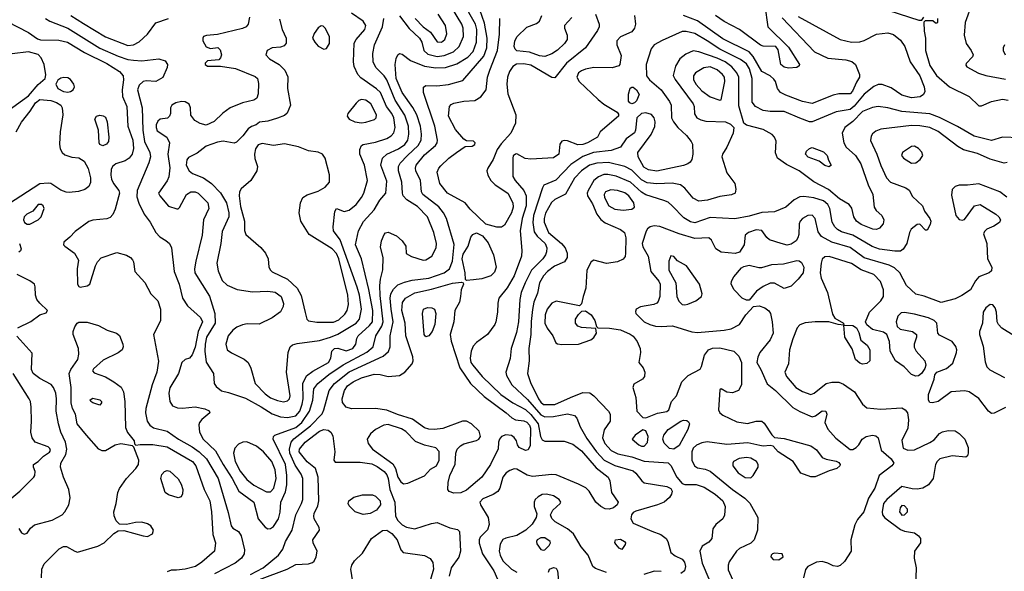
# Model space of a CAD drawing. Extents: x 1173079 to 1307053, y 522583 to 678478.
# Tile 52 of 256: x 1194702 to 1201737, y 562680 to 566626. Entities that reach past the tile are written whole.
import ezdxf

# ---------------------------------------------------------------- set-up
doc = ezdxf.new("R2010")
doc.units = 0

msp = doc.modelspace()

# ---------------------------------------------------------------- linework, layer by layer
at = {"layer": '0CON20XD'}
for points in [[(1197280.9, 564999.1), (1197286.3, 565043.7), (1197305, 565090), (1197315, 565102), (1197335, 565105.8), (1197395, 565080), (1197434.2, 565045), (1197460, 565005), (1197463, 564953), (1197501.2, 564931.2), (1197585, 564906.9), (1197605, 564908.1), (1197645.8, 564935), (1197678.5, 564995), (1197679.5, 565025), (1197660.8, 565105), (1197614.8, 565214.8), (1197545, 565289.6), (1197468.1, 565338.1), (1197442.9, 565365), (1197436.7, 565385), (1197432.8, 565465), (1197407.5, 565545), (1197408.6, 565575), (1197421.1, 565598.9), (1197472.4, 565655), (1197550, 565725), (1197569.8, 565765), (1197573.4, 565806.6), (1197566.1, 565865), (1197539.1, 565945), (1197511.5, 565998.5), (1197434.8, 566105), (1197391.6, 566205), (1197384.2, 566305), (1197392.3, 566347.7), (1197405, 566374), (1197415, 566383.8), (1197435, 566380), (1197493.2, 566333.2), (1197593.7, 566293.7), (1197675, 566281), (1197745, 566283.3), (1197825, 566310.5), (1197905, 566358.9), (1197941.5, 566398.5), (1197966.9, 566465), (1197968.6, 566555), (1197958.4, 566595), (1197861.9, 566765)], [(1196351.6, 562658.4), (1196440.9, 562705), (1196551.2, 562795), (1196581.3, 562838.7), (1196600.8, 562895), (1196650, 562975), (1196675.9, 563085), (1196716.3, 563165), (1196724.2, 563195), (1196726.2, 563345), (1196714.2, 563375), (1196669.6, 563439.6), (1196632.6, 563525), (1196628.8, 563555), (1196642.7, 563605), (1196661.4, 563628.6), (1196779.3, 563720.7), (1196862.1, 563807.9), (1196875.8, 563835), (1196913.8, 563975), (1196950.3, 564025), (1197055, 564106.7), (1197299.8, 564220.2), (1197336.7, 564253.3), (1197349.6, 564285), (1197349.7, 564365), (1197371, 564465), (1197355.8, 564555), (1197350, 564635), (1197354.5, 564665.5), (1197371.9, 564698.1), (1197405, 564729.3), (1197451, 564749), (1197507, 564763), (1197625, 564776.6), (1197735, 564814.7), (1197772, 564845), (1197795, 564898), (1197807.3, 565017.3), (1197752.2, 565205), (1197731.1, 565245), (1197697.9, 565287.9), (1197583.3, 565375), (1197572.9, 565395), (1197564.8, 565474.8), (1197532.2, 565545), (1197529.1, 565565), (1197534.7, 565585), (1197595, 565659.3), (1197672.9, 565727.1), (1197683.8, 565745), (1197686.8, 565765), (1197668.1, 565865), (1197587.5, 566105), (1197586.1, 566143.9), (1197605, 566156), (1197682.4, 566152.4), (1197765, 566161.8), (1197869.1, 566190.9), (1198018.4, 566365), (1198040, 566425), (1198041.1, 566495), (1198021.9, 566601.9), (1197972.2, 566745)], [(1197415, 566653.2), (1197485, 566563.1), (1197559.7, 566495), (1197575.9, 566465), (1197588.9, 566405), (1197619, 566379), (1197685, 566363.3), (1197735, 566368.7), (1197801.8, 566395), (1197842.8, 566435), (1197872.5, 566505), (1197871.1, 566565), (1197861.8, 566595), (1197787.2, 566715)], [(1200026.8, 566726.8), (1200047.1, 566575), (1200195, 566429.4), (1200274.3, 566305), (1200272, 566295), (1200255, 566284.6), (1200195, 566279.1), (1200165, 566286.7), (1200140, 566305), (1200120.9, 566410.9), (1200105, 566434), (1200015, 566437.1), (1199995, 566443.8), (1199845.9, 566555.9), (1199735, 566613.6), (1199673.1, 566655)], [(1200911.7, 566691.7), (1201127, 566623), (1201147.5, 566622.5), (1201162.5, 566645)], [(1201507.8, 566745), (1201456.5, 566605), (1201450.5, 566515), (1201464.4, 566455), (1201501.4, 566405), (1201513.8, 566375), (1201508.8, 566361.2), (1201465, 566312.5), (1201461.7, 566301.7), (1201468.3, 566288.3), (1201552.7, 566242.7), (1201605, 566226.2), (1201745, 566200.9)], [(1194612.3, 566612.3), (1194765, 566533.3), (1194828.7, 566488.7), (1194851.1, 566481.1), (1194981.5, 566478.5), (1195044.4, 566465), (1195165, 566392.2), (1195325, 566312.9), (1195415.5, 566255.5), (1195440.5, 566225), (1195444.8, 566195), (1195435.2, 566125), (1195437, 566077), (1195467.9, 566005), (1195475.3, 565865), (1195511.3, 565765), (1195514.8, 565705.2), (1195506.6, 565663.4), (1195485.2, 565634.8), (1195455, 565617.1), (1195390, 565595), (1195364.4, 565575), (1195354.5, 565555), (1195352.1, 565515), (1195358.5, 565485), (1195373.2, 565453.2), (1195409.6, 565405), (1195415.9, 565385), (1195385, 565271.2), (1195367.8, 565232.2), (1195348.9, 565211.1), (1195325, 565201.1), (1195225, 565191.9), (1195195, 565183.1), (1195098.9, 565111.1), (1195060.6, 565069.4), (1195018, 565035), (1195015.8, 565015.8), (1195024, 565005), (1195094.2, 564955), (1195122, 564905), (1195113.1, 564845), (1195116.2, 564735), (1195125, 564717.5), (1195135, 564713.8), (1195185, 564722), (1195203.8, 564735), (1195243.3, 564865), (1195258.8, 564895), (1195285, 564922), (1195395, 564960.6), (1195465, 564940.6), (1195494.5, 564924.5), (1195508.7, 564908.7), (1195515.9, 564894.1), (1195525.8, 564825), (1195595.4, 564745.4), (1195640, 564665), (1195688.5, 564615), (1195709.2, 564555), (1195707.3, 564472.7), (1195656.9, 564375), (1195694.5, 564184.5), (1195682.9, 564105), (1195647.7, 564015), (1195604, 563846), (1195601.5, 563815), (1195613.8, 563755), (1195631.8, 563725), (1195657.2, 563707.2), (1195755, 563683.9), (1195837.3, 563625), (1195935, 563570.8), (1195985, 563535.8), (1196037.4, 563485), (1196120.8, 563345), (1196192, 563102), (1196212.2, 563005), (1196225, 562989.4), (1196264.7, 562964.7), (1196283.5, 562933.5), (1196308.6, 562835), (1196306.7, 562805), (1196285.9, 562774.1), (1196241.3, 562738.7), (1196095, 562662.9)], [(1194885.6, 566635), (1194916.6, 566616.6), (1195045, 566566.2), (1195275, 566423), (1195405, 566364.3), (1195475, 566341.9), (1195515, 566335.8), (1195575, 566331.4), (1195695, 566346.7), (1195741.1, 566331.1), (1195758.2, 566305), (1195756.7, 566283.3), (1195725, 566212.5), (1195675, 566183.1), (1195605, 566189.4), (1195585, 566183.3), (1195555, 566158.1), (1195543.5, 566125), (1195578.2, 565995), (1195581.9, 565835), (1195594.2, 565755), (1195632, 565675), (1195636.7, 565645), (1195625, 565602), (1195542, 565405), (1195538.5, 565358.5), (1195553, 565313), (1195592, 565235), (1195635, 565176.7), (1195674.2, 565105), (1195703, 565073), (1195746, 565046), (1195772.9, 565025), (1195786.5, 564995), (1195806.7, 564825), (1195841.8, 564735), (1195864.7, 564634.7), (1195900.4, 564580.4), (1195992.7, 564495), (1196007.7, 564465), (1195977.5, 564395), (1195955, 564284), (1195935, 564230), (1195915, 564206), (1195885, 564196), (1195860, 564175), (1195837.8, 564095), (1195775, 563993.3), (1195766.9, 563955), (1195775.7, 563895.7), (1195794.4, 563864.4), (1195829.7, 563849.7), (1195865, 563846.9), (1195955, 563857.8), (1196025, 563842.9), (1196055, 563828), (1196060, 563815), (1196003.4, 563766.6), (1195986, 563745), (1195981.7, 563728.3), (1195986.5, 563675), (1196013.2, 563625), (1196101.6, 563541.6), (1196154.8, 563445), (1196220.7, 563345), (1196266.8, 563255), (1196374.6, 563175), (1196406.9, 563056.9), (1196456.2, 562996.2), (1196475, 562984), (1196495, 562986.9), (1196515, 563000.5), (1196551.2, 563055), (1196564, 563104), (1196568.8, 563175), (1196601.9, 563248.1), (1196611.7, 563298.3), (1196611.8, 563365), (1196601.2, 563445), (1196513.5, 563625), (1196515.6, 563644.4), (1196524.5, 563655.5), (1196675, 563708.8), (1196719, 563745), (1196772.5, 563825), (1196796.1, 563905), (1196804.7, 563985), (1196832.3, 564025), (1196911.4, 564088.6), (1197013, 564157), (1197182.7, 564247.3), (1197228, 564285), (1197246.4, 564365), (1197289, 564435), (1197299.3, 564465), (1197276.8, 564653.2), (1197274.8, 564725), (1197279.1, 564770.8), (1197296.6, 564836.6), (1197300, 564925), (1197280.9, 564999.1)], [(1195067.1, 566655), (1195157.9, 566597.9), (1195315, 566504.1), (1195475, 566442.5), (1195514.2, 566445.8), (1195555, 566466.5), (1195615, 566521.8), (1195675.9, 566604.1), (1195765, 566635.4)], [(1196344.4, 566645), (1196335.4, 566594.6), (1196319.2, 566575), (1196295, 566563.9), (1196115, 566518.9), (1196036.6, 566513.4), (1196016.2, 566505), (1196010, 566495), (1196011.4, 566475), (1196035, 566432), (1196065, 566420), (1196116.8, 566426.8), (1196135, 566410), (1196144.2, 566375), (1196137.1, 566352.9), (1196125, 566340), (1196045, 566331.2), (1196027.5, 566315), (1196026.7, 566305), (1196044.3, 566294.3), (1196135.8, 566294.2), (1196243, 566277), (1196385, 566220), (1196400, 566205), (1196408.7, 566168.7), (1196406.9, 566095), (1196395.6, 566064.4), (1196375, 566050.8), (1196295, 566031.9), (1196205, 565994.7), (1196152.5, 565957.5), (1196091.3, 565898.7), (1196035, 565872.1), (1195992.4, 565882.4), (1195954, 565905), (1195925, 565942.5), (1195922.5, 565995), (1195912.6, 566022.6), (1195885, 566039.5), (1195859.1, 566040.9), (1195817.7, 566032.3), (1195788, 566015), (1195780, 565995), (1195780, 565955), (1195773.3, 565935), (1195757.3, 565922.7), (1195705, 565913.8), (1195690.2, 565899.8), (1195678.2, 565875), (1195676.4, 565855), (1195685, 565831.4), (1195754.3, 565785), (1195772.7, 565745), (1195760, 565665), (1195774, 565566), (1195767.5, 565502.5), (1195756.2, 565473.8), (1195694.4, 565385), (1195704.4, 565365), (1195765, 565292.9), (1195825, 565273.8), (1195835, 565273.3), (1195845, 565283.3), (1195893.8, 565376.2), (1195925.4, 565394.6), (1195955, 565394.6), (1195978.1, 565385), (1196046.8, 565315), (1196054.6, 565275), (1196015.4, 565194.6), (1196005.4, 565084.6), (1195960.2, 564899.8), (1195950.4, 564845), (1195952.5, 564815), (1196058.2, 564648.2), (1196095.2, 564525.2), (1196098, 564455), (1196037.4, 564355), (1196026.6, 564305), (1196024.5, 564255), (1196035, 564177.5), (1196087.5, 564095), (1196092.7, 564025), (1196105, 564001.4), (1196145, 563970.9), (1196195, 563960.5), (1196315, 563919.3), (1196427.9, 563857.9), (1196505, 563805.8), (1196565, 563784.7), (1196615, 563781.6), (1196675, 563792.5), (1196703.8, 563825), (1196721.3, 563875), (1196728.1, 563915), (1196725.8, 564024.2), (1196752.1, 564077.9), (1196797.5, 564112.5), (1196907.5, 564175), (1196924.6, 564205), (1196932.3, 564255), (1196950.6, 564275), (1196975, 564277.3), (1197035, 564256.9), (1197082.7, 564275), (1197103.9, 564305), (1197110, 564345), (1197119.3, 564365), (1197202, 564438), (1197221.9, 564465), (1197224.1, 564545), (1197196.4, 564696.4), (1197144.7, 564915), (1197101.1, 565015), (1197121.9, 565115), (1197157.9, 565182.1), (1197234.8, 565265.2), (1197275.4, 565334.6), (1197318.5, 565385), (1197325, 565470), (1197282.7, 565585), (1197294.7, 565635.3), (1197324.4, 565665), (1197407.9, 565702.1), (1197455, 565734.2), (1197474.3, 565765), (1197483.4, 565806.6), (1197481, 565865), (1197453.1, 565943.1), (1197385, 566050.4), (1197325, 566195.4), (1197305, 566224.5), (1197246.4, 566285), (1197227.1, 566325), (1197226.1, 566383.9), (1197238.2, 566445), (1197293.5, 566575), (1197304.5, 566635)], [(1196558.9, 566628.9), (1196577.9, 566555), (1196606.4, 566495), (1196605, 566457.5), (1196592.1, 566437.9), (1196565, 566429.4), (1196505, 566425.3), (1196469.5, 566405), (1196461.2, 566375), (1196485.8, 566345.8), (1196555.5, 566305.5), (1196596, 566265), (1196618.3, 566218.3), (1196615.6, 566135), (1196637.5, 566015), (1196613.5, 565956.5), (1196595, 565941.4), (1196545, 565920.6), (1196475, 565900), (1196416.1, 565893.9), (1196392.5, 565875), (1196357.3, 565862.7), (1196335, 565846.2), (1196295.5, 565794.5), (1196250.7, 565749.3), (1196235, 565742.5), (1196155, 565757.5), (1196115, 565750.9), (1196035, 565720.4), (1195969.4, 565670.6), (1195908.9, 565641.1), (1195895.6, 565624.4), (1195891.5, 565585), (1195911.8, 565545), (1195936.8, 565526.8), (1196015.9, 565495.9), (1196073.2, 565453.2), (1196137.4, 565387.4), (1196180.4, 565315), (1196195.3, 565245), (1196195.3, 565215), (1196148.2, 565111.8), (1196140, 565025), (1196111.5, 564885), (1196119.1, 564829.1), (1196149.8, 564759.8), (1196185, 564727.8), (1196256.1, 564696.1), (1196365, 564679.3), (1196475, 564684.2), (1196526.4, 564676.4), (1196570, 564645), (1196586.2, 564595), (1196585, 564573.8), (1196565, 564535.7), (1196507.1, 564492.9), (1196412, 564448), (1196328.3, 564451.7), (1196295, 564444.5), (1196254, 564426), (1196225.7, 564405), (1196191.9, 564365), (1196175.6, 564305), (1196184, 564265), (1196215, 564243.3), (1196305, 564197.5), (1196333.5, 564173.5), (1196353.7, 564133.7), (1196384.6, 564025), (1196455, 563949.2), (1196495, 563921.1), (1196545, 563902.3), (1196586.1, 563893.9), (1196615, 563900), (1196630, 563915), (1196635.6, 563935), (1196609.1, 564105), (1196620, 564245), (1196634, 564285), (1196650.5, 564299.5), (1196685, 564311.1), (1196845, 564332.2), (1196921.9, 564355), (1196974.2, 564375.8), (1197107.3, 564455), (1197129.2, 564485), (1197145.2, 564554.8), (1197128.8, 564655), (1197112.3, 564712.3), (1196991.7, 565051.7), (1196944.5, 565115), (1196942.5, 565145), (1196954.3, 565255), (1196965, 565276.2), (1197020, 565255), (1197055, 565263.3), (1197106.9, 565305), (1197145, 565353.3), (1197161.8, 565385), (1197187.7, 565475), (1197166.2, 565585), (1197131.2, 565665), (1197132.4, 565697.6), (1197143.8, 565725), (1197156.7, 565733.3), (1197245, 565751.1), (1197325, 565777.2), (1197355.7, 565794.3), (1197375, 565815.7), (1197385.8, 565855), (1197375.3, 565924.7), (1197360.4, 565955), (1197323, 566005), (1197279.1, 566105), (1197251.3, 566131.3), (1197139, 566209), (1197119.2, 566235), (1197091.8, 566291.8), (1197086.7, 566325), (1197091.8, 566458.2), (1197106.5, 566485), (1197167.8, 566555), (1197175.3, 566585), (1197155, 566614.6), (1197073.5, 566673.5)], [(1197527.2, 566635), (1197585, 566575.9), (1197637.5, 566537.5), (1197685, 566467.5), (1197715, 566465.4), (1197740.8, 566485), (1197753.3, 566525), (1197745.4, 566585), (1197693.1, 566665)], [(1198112, 565142), (1198032.7, 565162.7), (1197921.5, 565271.5), (1197885, 565315.6), (1197759.4, 565385), (1197704.5, 565455), (1197685.6, 565534.4), (1197696.3, 565563.7), (1197710.2, 565579.8), (1197768.6, 565635), (1197823.9, 565676.1), (1197885, 565718), (1197935, 565721.2), (1197955, 565732.5), (1197956.2, 565745), (1197945, 565756.2), (1197895, 565760), (1197875, 565770.8), (1197815, 565840), (1197766.1, 565935), (1197773.5, 566005), (1197785, 566020), (1197805, 566030), (1197875, 566044.2), (1197955, 566048.9), (1197996.4, 566073.6), (1198034.7, 566125.3), (1198043.8, 566215), (1198062.2, 566265), (1198116.9, 566405), (1198131.3, 566521.3), (1198133.1, 566635)], [(1199095.6, 566655.6), (1199102.9, 566595), (1199095.3, 566565), (1199075, 566540), (1198995, 566502.9), (1198969.2, 566475), (1198969.2, 566445), (1198998.8, 566368.8), (1198991.2, 566305), (1198982.5, 566295), (1198935, 566282.2), (1198805, 566283.8), (1198745, 566272.9), (1198715, 566260.9), (1198695.6, 566245), (1198681.8, 566215), (1198698.5, 566185), (1198835, 566054.5), (1198875, 566022.7), (1198971.9, 565965), (1198981.2, 565951.2), (1198979.6, 565935), (1198848.8, 565825), (1198830, 565785), (1198758.6, 565745), (1198725, 565732.8), (1198690.3, 565730.3), (1198615, 565760), (1198595, 565762.5), (1198575, 565756.2), (1198562, 565735), (1198554, 565665), (1198515, 565636.9), (1198355, 565627.9), (1198313.1, 565633.1), (1198255, 565665.5), (1198244, 565665), (1198228.9, 565651.1), (1198224.6, 565635), (1198226.4, 565505), (1198241.8, 565475), (1198304.8, 565404.8), (1198319.8, 565365), (1198320.4, 565295), (1198293.2, 565205), (1198277.9, 565115), (1198290.5, 564975), (1198288.2, 564935), (1198235.8, 564795), (1198185, 564707.5), (1198125.6, 564634.4), (1198117.7, 564597.7), (1198115.7, 564535), (1198104.3, 564465), (1198095.7, 564445), (1198044.7, 564375.3), (1197965, 564317.3), (1197941.7, 564291.7), (1197926.7, 564255), (1197920.3, 564205), (1197926.3, 564175), (1197938.9, 564155), (1198005.3, 564075), (1198140.7, 563945), (1198224.6, 563885), (1198315, 563837.2), (1198355, 563801.7), (1198407.2, 563735), (1198422.7, 563645), (1198435, 563620), (1198455, 563611.1), (1198591.7, 563611.7), (1198655, 563589.1), (1198715, 563541.8), (1198819.9, 563419.9), (1198907.1, 563355), (1198918.5, 563328.5), (1198931.1, 563245), (1198979.1, 563175), (1198970, 563155), (1198945, 563134.5), (1198914.6, 563125.4), (1198885, 563126.9)], [(1198815.3, 566665.3), (1198841.8, 566595), (1198842.5, 566575), (1198830.6, 566549.4), (1198744.5, 566425), (1198610, 566315), (1198525, 566210), (1198505, 566213.3), (1198355, 566301.9), (1198305, 566311.3), (1198252.7, 566307.3), (1198225, 566290.7), (1198202.6, 566255), (1198187.9, 566215), (1198181.6, 566165), (1198190.8, 566095), (1198247.1, 565945), (1198243.4, 565886.6), (1198212.3, 565815), (1198142, 565738), (1198112.9, 565697.1), (1198084.6, 565625), (1198046, 565565), (1198040, 565545), (1198045.8, 565515), (1198069.4, 565475), (1198100, 565445), (1198190, 565385), (1198226.6, 565315), (1198228.1, 565285), (1198214.8, 565245.2), (1198165, 565155.6), (1198145, 565142.2), (1198112, 565142)], [(1200265, 566648.2), (1200564.7, 566484.7), (1200644.1, 566464.1), (1200705, 566467.8), (1200735, 566476.6), (1200825, 566521.6), (1200905, 566531.8), (1200945, 566519.2), (1200995, 566479.6), (1201027.1, 566435), (1201064.4, 566324.4), (1201134.2, 566225), (1201163.9, 566145), (1201168.2, 566111.8), (1201158.9, 566091.1), (1201136.2, 566073.8), (1201075, 566067.1), (1201005, 566086.1), (1200929.3, 566139.2), (1200865, 566163.5), (1200835, 566163.5), (1200805, 566147.9), (1200735, 566092.8), (1200665, 566008.3), (1200635, 565982.9), (1200535, 565965.9), (1200365, 565895.5), (1200345, 565896.5), (1200275, 565921.8), (1200165, 565970), (1200065, 565970), (1200015, 565976.5), (1199960, 566005), (1199935.6, 566035), (1199936.6, 566205), (1199915.6, 566275), (1199895, 566309.1), (1199852.2, 566342.2), (1199704.4, 566414.4), (1199614.2, 566474.2), (1199525, 566526.2), (1199465, 566540.8), (1199435, 566540.9), (1199292.3, 566477.7), (1199236, 566445), (1199212.8, 566417.2), (1199178.8, 566305), (1199179.6, 566225), (1199202.1, 566195), (1199285.5, 566125), (1199345, 566042), (1199356.7, 566015), (1199359.2, 565925), (1199373.1, 565895), (1199403.3, 565855), (1199467, 565797), (1199500.6, 565755), (1199508.9, 565735), (1199512.7, 565665), (1199505, 565626.7), (1199492.2, 565607.8), (1199475.5, 565594.5), (1199446.1, 565583.9), (1199255, 565543.7), (1199195, 565551.2), (1199161.9, 565571.9), (1199121.2, 565645), (1199117.8, 565675), (1199214.5, 565805), (1199238.9, 565861.1), (1199241.9, 565895), (1199235.7, 565925), (1199217.1, 565947.1), (1199175, 565960.8), (1199145, 565955.2), (1199112.3, 565925), (1199102.5, 565835), (1199095, 565816), (1199036, 565775), (1198995, 565714.3), (1198928.9, 565691.1), (1198802.8, 565677.2), (1198725, 565648.3), (1198640.1, 565589.9), (1198531.8, 565478.2), (1198447.8, 565442.2), (1198436.8, 565423.2), (1198373.7, 565225), (1198368.5, 565175), (1198379, 565109), (1198398.6, 565078.6), (1198456.8, 565025), (1198467.4, 564995), (1198465.3, 564965), (1198459.3, 564945), (1198438.7, 564915), (1198359.8, 564835), (1198312.7, 564745), (1198285.2, 564674.8), (1198275.8, 564625.8), (1198265.2, 564465), (1198252.2, 564387.8), (1198213.5, 564275), (1198206.4, 564203.6), (1198174.4, 564105), (1198180.5, 564080.5), (1198218.2, 564015), (1198330.3, 563910.3), (1198425, 563800), (1198455, 563784.8), (1198515, 563787.6), (1198615, 563807.5), (1198666, 563796), (1198682.7, 563775), (1198706.1, 563715), (1198755, 563631.2), (1198823, 563535), (1198878, 563475), (1198955, 563437.8), (1199085, 563398.4), (1199105, 563383.6), (1199147.7, 563327.7), (1199165, 563314.4), (1199325, 563288.2), (1199355, 563271.9), (1199362.9, 563255), (1199358.7, 563231.3), (1199345, 563209.2), (1199306, 563175), (1199260, 563155), (1199105, 563111.5), (1199085, 563101.4), (1199073.6, 563085), (1199069.5, 563055), (1199085, 563024.3), (1199218.4, 562968.4), (1199283.3, 562943.3), (1199320, 562915), (1199333.6, 562895), (1199354.3, 562815), (1199385, 562790.6), (1199435, 562766.7), (1199452.3, 562745), (1199460, 562715), (1199452.9, 562685), (1199425, 562664.6)], [(1198455, 566363.5), (1198415, 566367.8), (1198345, 566393.7), (1198253.3, 566403.3), (1198241.5, 566415), (1198235.5, 566435), (1198240.4, 566475), (1198257.5, 566505), (1198325, 566573.3), (1198395, 566599.1), (1198415.3, 566614.7), (1198432.9, 566655)], [(1198647.5, 566642.5), (1198594.5, 566585), (1198594.6, 566565), (1198614.5, 566515), (1198612.7, 566485), (1198593.8, 566455), (1198545, 566407.7), (1198505, 566380.9), (1198455, 566363.5)], [(1200149, 566639), (1200380.6, 566395), (1200475, 566351.2), (1200605, 566338.2), (1200647.7, 566327.7), (1200673.6, 566305), (1200702.9, 566235), (1200702.9, 566215), (1200680, 566180), (1200651.8, 566115), (1200635, 566096.2), (1200555.3, 566094.7), (1200515, 566086.2), (1200365, 566026.8), (1200295, 566041.3), (1200175, 566085.9), (1200138.9, 566105), (1200115.5, 566135), (1200101.9, 566185), (1200091.4, 566201.4), (1200064.2, 566224.2), (1200004.8, 566254.8), (1199943.6, 566363.6), (1199915, 566397.1), (1199725, 566490), (1199545, 566617.2), (1199445, 566656.4)], [(1201260, 566635), (1201260, 566605), (1201255, 566600), (1201245, 566600), (1201227.5, 566617.5), (1201172.5, 566617.5), (1201162.5, 566607.5), (1201164.2, 566545), (1201173.1, 566495), (1201173.5, 566405), (1201205, 566299.2), (1201253.3, 566226.7)], [(1196875, 566415.7), (1196895, 566420), (1196915.6, 566455), (1196914.5, 566505), (1196885, 566566.2), (1196869.2, 566579.2), (1196855, 566581.2), (1196835, 566568.8), (1196805, 566528), (1196794.4, 566495), (1196810, 566465), (1196835, 566437.8), (1196875, 566415.7)], [(1194610.7, 565969.3), (1194765, 566082.1), (1194835, 566163.6), (1194884.5, 566205.5), (1194888.5, 566231.5), (1194877.1, 566305), (1194855, 566353.3), (1194835, 566377.1), (1194764.1, 566395.9), (1194647.3, 566382.7)], [(1201845, 565781.9), (1201725, 565786.2), (1201645, 565762.7), (1201522.3, 565792.3), (1201402.6, 565862.6), (1201275, 565926.8), (1201205, 565952.6), (1201005, 565969.7), (1200905, 565995.9), (1200835, 566004.7), (1200795, 565997.2), (1200725, 565969.7), (1200655, 565897.5), (1200597.9, 565855), (1200578.5, 565815), (1200589.4, 565745), (1200608.2, 565715), (1200673.2, 565655), (1200710.8, 565595), (1200764.8, 565444.8), (1200797.9, 565375), (1200807.1, 565285), (1200821.5, 565261.5), (1200861.5, 565225), (1200876.7, 565195), (1200871.9, 565165), (1200846.2, 565133.8), (1200824.5, 565125.5), (1200797.4, 565127.4), (1200715, 565160.9), (1200680.9, 565185), (1200660.9, 565215), (1200647.9, 565277.9), (1200628.1, 565305), (1200559.5, 565345), (1200482, 565412), (1200375, 565466.8), (1200270.6, 565545), (1200180.8, 565590.8), (1200117.5, 565635), (1200102.6, 565672.6), (1200106.6, 565756.6), (1200095.5, 565785.5), (1200078, 565805), (1200015, 565839.6), (1199895, 565872.2), (1199875.5, 565885.5), (1199840.3, 566010.3), (1199839.5, 566215), (1199824.8, 566244.8), (1199789.5, 566289.5), (1199741.6, 566325), (1199685, 566351), (1199555, 566397.1), (1199515, 566403.2), (1199460.8, 566379.2), (1199419.4, 566345), (1199387.4, 566292.6), (1199372, 566228), (1199385, 566198.9), (1199514, 566025), (1199520.4, 566005), (1199522.4, 565952.4), (1199539.5, 565925), (1199568.9, 565908.9), (1199605, 565900.9), (1199745.7, 565895.7), (1199779.9, 565879.9), (1199804.5, 565855), (1199800.6, 565815), (1199755.6, 565715), (1199724.6, 565665), (1199719.6, 565645), (1199755, 565530.8), (1199810.8, 565455), (1199820, 565415), (1199814.2, 565385.8), (1199787.6, 565372.4), (1199705, 565361.2), (1199615.3, 565334.7), (1199555, 565327.3), (1199515, 565348.5), (1199455, 565420.5), (1199424, 565444), (1199365, 565457.6), (1199255, 565451.1), (1199185, 565458.9), (1199145, 565480), (1199075, 565550.5), (1199025, 565575.8), (1198910, 565605), (1198825, 565600.4), (1198773.5, 565585), (1198715, 565545.9), (1198665, 565491.5), (1198602.6, 565377.4), (1198525, 565338.8), (1198501.3, 565318.7), (1198457.9, 565242.1), (1198448.4, 565205), (1198448.6, 565178.6), (1198480, 565105), (1198573.8, 565025), (1198599.1, 564995), (1198612.7, 564955), (1198612.7, 564925), (1198595, 564893.5), (1198522.9, 564862.9), (1198473.1, 564825), (1198445.2, 564794.8), (1198416.4, 564745), (1198401.1, 564668.9), (1198375.9, 564605), (1198365.9, 564554.1), (1198356.2, 564466.2), (1198354.2, 564375), (1198339.7, 564275), (1198342.5, 564185), (1198330.9, 564095), (1198350.8, 564030.8), (1198408.3, 563915), (1198425, 563889.7), (1198444.5, 563874.5), (1198525, 563873), (1198636.9, 563923.1), (1198725, 563959.2), (1198775, 563956.2), (1198805, 563936.2), (1198910, 563825), (1198920, 563805), (1198920, 563755), (1198877.6, 563692.4), (1198866.5, 563635), (1198882.4, 563595), (1198928.2, 563545), (1198975, 563522), (1199075, 563500.4), (1199165, 563469.5), (1199335, 563456.2), (1199355, 563438), (1199397.9, 563355), (1199435, 563309.4), (1199455, 563300.6), (1199535, 563300.8), (1199593.1, 563283.1), (1199671.9, 563231.9), (1199726.2, 563185), (1199742.9, 563145), (1199738.1, 563081.9), (1199725, 563057.1), (1199676.9, 563015), (1199654.6, 562985.4), (1199646.9, 562915), (1199625, 562888.6), (1199578.9, 562861.1), (1199562.7, 562825), (1199577.9, 562737.9), (1199626, 562626)], [(1201738.8, 566445), (1201728, 566425), (1201729.2, 566405), (1201743.1, 566375)], [(1199705, 566051.2), (1199715, 566053.3), (1199741.2, 566185), (1199737.4, 566215), (1199724.7, 566235), (1199685, 566267.1), (1199635, 566288.6), (1199589.4, 566280.6), (1199531.8, 566245), (1199516.9, 566225), (1199517.5, 566195), (1199535, 566162.5), (1199575, 566117.1), (1199635, 566074.6), (1199705, 566051.2)], [(1195045, 566107.9), (1195065, 566112.7), (1195084, 566125), (1195092.5, 566145), (1195088, 566165), (1195065, 566198.6), (1195045, 566210), (1195016.6, 566213.4), (1194995, 566208.1), (1194975.6, 566194.4), (1194960, 566165), (1194974.3, 566135), (1195015, 566112.7), (1195045, 566107.9)], [(1201253.3, 566226.7), (1201345.2, 566145.2), (1201485.7, 566075.7), (1201555, 566009.2), (1201575, 566009.2), (1201645, 566041.1), (1201725, 566057.6), (1201765, 566051.2)], [(1199075, 566024.5), (1199060.4, 566030.4), (1199052.9, 566042.9), (1199053.1, 566093.1), (1199064.7, 566135.3), (1199075, 566144.4), (1199085, 566144.4), (1199110, 566125), (1199127.9, 566092.1), (1199110, 566045), (1199095, 566031.1), (1199075, 566024.5)], [(1194676.6, 565823.4), (1194716, 565894), (1194777.6, 565972.4), (1194815, 566031.2), (1194845, 566054.8), (1194925, 566047.5), (1194965, 566034.7), (1194995.6, 566015), (1195004.4, 565995), (1195011.4, 565945), (1194990.3, 565825), (1194985.4, 565735.4), (1194991.7, 565701.7), (1195005.4, 565675.4), (1195025, 565659.4), (1195075, 565642.2), (1195125, 565637.8), (1195163.8, 565613.8), (1195192.4, 565562.4), (1195207.3, 565495), (1195208, 565462), (1195196.2, 565433.8), (1195167.5, 565412.5), (1195122.6, 565397.4), (1195055, 565390), (1195035, 565391.2), (1194995, 565406.2), (1194923.4, 565453.4), (1194905, 565457.1), (1194845, 565452.1), (1194623.1, 565306.9)], [(1197145, 565888.4), (1197175, 565892.7), (1197236.8, 565913.2), (1197248.2, 565925), (1197252.3, 565945), (1197210.5, 566025), (1197175, 566050), (1197145, 566054.6), (1197125, 566048.2), (1197105, 566030), (1197045.6, 565955), (1197042.2, 565935), (1197057.1, 565915), (1197096.4, 565896.4), (1197145, 565888.4)], [(1195295, 565724.2), (1195275, 565733.8), (1195270.8, 565745), (1195266, 565835), (1195238.8, 565915), (1195250, 565935), (1195275, 565942.9), (1195299.3, 565939.3), (1195315, 565930), (1195328.1, 565895), (1195338.1, 565785), (1195335.6, 565755), (1195321.2, 565735), (1195295, 565724.2)], [(1201756.4, 565603.6), (1201735, 565600), (1201635, 565628.4), (1201545, 565669.2), (1201446.1, 565696.1), (1201405, 565719.6), (1201265, 565826.8), (1201205, 565854.7), (1201132.4, 565867.6), (1201075, 565868.4), (1200855, 565842.5), (1200820.3, 565829.7), (1200795, 565810), (1200785.9, 565794.1), (1200781.2, 565761.2), (1200827.3, 565665), (1200855, 565582), (1200895, 565494.3), (1200925, 565463.3), (1201034.3, 565424.3), (1201056.9, 565406.9), (1201080.5, 565360.5), (1201153.6, 565293.6), (1201166.4, 565256.4), (1201206, 565205), (1201211.2, 565185), (1201207.7, 565162.3), (1201185, 565120), (1201175, 565120), (1201133, 565163), (1201115, 565160), (1201072.4, 565127.6), (1201058.6, 565105), (1201041.4, 565025), (1201015.4, 564984.6), (1200995, 564970), (1200955, 564970), (1200845, 564985.8), (1200793.7, 565003.7), (1200739.5, 565035), (1200655, 565083.8), (1200575, 565109.4), (1200545, 565125.4), (1200525, 565145.5), (1200507.2, 565177.2), (1200490.5, 565275), (1200476.5, 565305), (1200445, 565330.3), (1200375, 565350.8), (1200305, 565361.1), (1200275, 565359.6), (1200235, 565337.3), (1200175.2, 565284.8), (1200095, 565252.8), (1200004.1, 565245.9), (1199915, 565220.3), (1199812.4, 565202.4), (1199635, 565211.4), (1199525, 565174.2), (1199495, 565181.3), (1199447.8, 565207.8), (1199365, 565294.4), (1199335, 565320), (1199305, 565333.6), (1199175, 565372.6), (1199145, 565392.4), (1199066.8, 565465), (1198965, 565506.6), (1198905, 565519.3), (1198875, 565518.6), (1198837.1, 565502.9), (1198803.8, 565475), (1198763.5, 565405), (1198757.5, 565385), (1198760, 565365), (1198795, 565308.6), (1198825.9, 565235.9), (1198855, 565196.1), (1198885, 565173.5), (1198995, 565126.2), (1199023.3, 565105), (1199032.3, 565065), (1199031.2, 564955), (1199027, 564933), (1199015, 564914), (1198974.3, 564894.3), (1198895, 564882.5), (1198805, 564905.6), (1198785, 564894.2), (1198754.5, 564835), (1198746.9, 564705), (1198729.2, 564645), (1198717, 564593), (1198701.7, 564578.3), (1198535, 564612.9), (1198505, 564598.5), (1198470.7, 564555), (1198456, 564515), (1198453.2, 564455), (1198470.3, 564420.3), (1198512, 564365), (1198532.5, 564315), (1198545, 564307.5), (1198575, 564303.8), (1198695.8, 564304.2), (1198783, 564337), (1198805, 564352), (1198824, 564385), (1198818.3, 564418.3), (1198715, 564423.8), (1198690, 564435), (1198672.5, 564455), (1198674, 564485), (1198695, 564517.5), (1198718.3, 564541.7), (1198745, 564542.5), (1198785.8, 564515.8), (1198811.2, 564475), (1198822.5, 564432.5), (1198832.5, 564422.5), (1198915, 564420.4), (1198995, 564406.7), (1199065, 564376.1), (1199085, 564361.5), (1199113.1, 564325), (1199135.5, 564275), (1199137.8, 564245), (1199126.2, 564175), (1199156, 564135), (1199169.2, 564105), (1199165.7, 564074.3), (1199152.5, 564055), (1199090.5, 564019.5), (1199082.5, 563995), (1199104.3, 563924.3), (1199111.4, 563825), (1199155, 563780.6), (1199175, 563778.1), (1199258.3, 563811.7), (1199325, 563824.4), (1199340, 563835), (1199360, 563895), (1199394.6, 563935.4), (1199433.2, 564036.8), (1199479.2, 564080.8), (1199563.4, 564126.6), (1199574.5, 564145.5), (1199594.1, 564225.9), (1199622.9, 564265), (1199652.9, 564277.1), (1199705, 564280), (1199805, 564254.5), (1199840.1, 564220.1), (1199860, 564175), (1199860.4, 564015), (1199837.8, 563975), (1199795, 563957.5), (1199755, 563962), (1199715, 563986.2), (1199705, 563977.5), (1199694.4, 563835), (1199704.4, 563815), (1199726.6, 563796.6), (1199825, 563749.2), (1199901.1, 563738.9), (1199965, 563755.4), (1200005, 563754.4), (1200020.8, 563740.8), (1200075, 563655.8), (1200095, 563638), (1200165, 563630), (1200355, 563578.5), (1200395, 563550.5), (1200436, 563495), (1200465, 563483.3), (1200535, 563469.5), (1200555, 563459.2), (1200564, 563445), (1200562, 563435), (1200540, 563415), (1200485, 563400), (1200385, 563355.8), (1200355, 563355.7), (1200283.5, 563383.5), (1200229.2, 563465), (1200120.8, 563535), (1200085.8, 563575.8), (1200065, 563580.8), (1200015, 563576.1), (1199990.2, 563579.8)], [(1196945, 564463.4), (1196981.7, 564478.3), (1197025, 564519.5), (1197042.5, 564545), (1197050.9, 564589.1), (1197047, 564655), (1196981.1, 564915), (1196965, 564953.3), (1196935, 564986.6), (1196769.8, 565089.7), (1196711.8, 565185), (1196699.5, 565245), (1196708.6, 565315), (1196726.2, 565355), (1196755.6, 565374.4), (1196835, 565399.5), (1196885, 565429.1), (1196915.5, 565465), (1196916.2, 565516.2), (1196885.4, 565635.4), (1196865, 565664.2), (1196835, 565678.9), (1196765, 565688.6), (1196695, 565716.5), (1196595, 565738.5), (1196515, 565726.7), (1196435, 565740.4), (1196405, 565732.1), (1196386.8, 565703.2), (1196379, 565665), (1196382.2, 565632.2), (1196400.7, 565575), (1196395.4, 565545), (1196353.7, 565476.3), (1196284, 565416), (1196272.6, 565395), (1196269.6, 565365), (1196280.2, 565290.2), (1196307.2, 565185), (1196309.1, 565119.1), (1196318.9, 565088.9), (1196425, 564995.6), (1196458.5, 564955), (1196476.7, 564915), (1196482.9, 564855), (1196493.7, 564833.7), (1196505, 564823.1), (1196615, 564770.9), (1196684.6, 564705), (1196713, 564653), (1196741.8, 564531.8), (1196752.5, 564485), (1196765, 564472.5), (1196825, 564463.5), (1196945, 564463.4)], [(1200485, 565573.8), (1200455, 565582), (1200413.4, 565613.4), (1200335, 565643.6), (1200317.1, 565665), (1200322.9, 565685), (1200345, 565705.8), (1200365, 565712.5), (1200445, 565681.4), (1200472, 565655), (1200480.5, 565620.5), (1200500, 565585), (1200485, 565573.8)], [(1201075, 565600.6), (1201105, 565603.1), (1201135.7, 565625), (1201154.4, 565655), (1201148.6, 565678.6), (1201125, 565705.7), (1201095, 565720.6), (1201075, 565719.4), (1201008.6, 565675), (1201003.1, 565655), (1201018, 565635), (1201075, 565600.6)], [(1201755, 565357.1), (1201704.2, 565395), (1201555, 565452.2), (1201475, 565442.2), (1201415, 565442.5), (1201385, 565432), (1201365, 565411.2), (1201358.7, 565371.3), (1201390.8, 565225), (1201415, 565196.7), (1201435, 565191.2), (1201453.6, 565196.4), (1201523.8, 565295), (1201564.3, 565304.3), (1201675.4, 565235.4), (1201698.8, 565215), (1201710, 565195), (1201703.3, 565175), (1201661.9, 565148.1), (1201613.4, 565126.6), (1201595, 565111.2), (1201588, 565095), (1201611.4, 565025), (1201616.5, 564915), (1201646.9, 564855), (1201645, 564828.8), (1201630, 564815), (1201555, 564786.9), (1201530.7, 564759.3), (1201495.3, 564694.7), (1201434, 564654), (1201385, 564628.4), (1201285, 564603.2), (1201165, 564647.5), (1201105, 564662.2), (1201037.5, 564725), (1200991.8, 564815), (1200951.5, 564851.5), (1200915, 564869.3), (1200735, 564922.1), (1200635, 564996.5), (1200504.3, 565035), (1200431.4, 565075), (1200407.9, 565107.9), (1200385.3, 565205), (1200365, 565227.7), (1200332.5, 565225), (1200295, 565202.9), (1200278.6, 565185), (1200272.2, 565165), (1200269.7, 565090.3), (1200262.5, 565065), (1200248.8, 565045), (1200215, 565021.2), (1200186, 565014), (1200143.3, 565025), (1200060.2, 565050.3), (1200039.3, 565069.3), (1200005, 565117.7), (1199965, 565122), (1199910, 565105), (1199884.6, 565085.4), (1199879.2, 565015), (1199845.7, 564964.3), (1199815, 564954.2), (1199715, 564962.2), (1199675, 564986), (1199645, 565048.8), (1199625.6, 565065.6), (1199525, 565062), (1199414.2, 565095), (1199275, 565146.4), (1199235, 565151.4), (1199205.8, 565144.2), (1199188.8, 565131.2), (1199177.6, 565112.4), (1199149.4, 565025), (1199155, 565001.9), (1199193.3, 564935), (1199212.2, 564825), (1199268.2, 564755), (1199277.6, 564735), (1199275.4, 564645), (1199265, 564611.2), (1199255, 564598.6), (1199232, 564588), (1199137.9, 564572.1), (1199107.5, 564555), (1199101.7, 564538.3), (1199104.3, 564525), (1199164, 564465), (1199203.8, 564445), (1199245, 564434.4), (1199285, 564431.1), (1199367.2, 564437.2), (1199505, 564393.8), (1199545, 564387.5), (1199735.8, 564404.2), (1199785, 564414.6), (1199845, 564445.6), (1199890, 564515), (1199945, 564573.8), (1199985, 564580), (1200026, 564565), (1200053.6, 564543.6), (1200065.7, 564525), (1200078.2, 564465), (1200084.7, 564385), (1200064, 564336), (1199990.8, 564245), (1199975, 564212.5), (1199970, 564175), (1199997.5, 564125), (1200042.4, 564022.4), (1200101.2, 563975), (1200225, 563852.7), (1200275, 563823.6), (1200365, 563785.7), (1200387.8, 563792.2), (1200435, 563827.8), (1200461.2, 563825), (1200468.6, 563805), (1200455.7, 563745), (1200475, 563697.5), (1200533.1, 563633.1), (1200635, 563552.9), (1200655, 563551.8), (1200677.5, 563565), (1200696.9, 563585), (1200720.6, 563625), (1200751.2, 563645), (1200795.5, 563655.5), (1200819.8, 563649.8), (1200835, 563635.8), (1200856.1, 563546.1), (1200928.2, 563485), (1200947.5, 563455), (1200934.5, 563435), (1200842.1, 563365), (1200812.5, 563275), (1200766.2, 563203.8), (1200733.8, 563105), (1200687.8, 563052.2), (1200668, 563012), (1200640.9, 562905), (1200642.7, 562825), (1200595, 562749.6), (1200565, 562721.3), (1200545, 562713.9), (1200515, 562718.7), (1200475, 562739.7), (1200435, 562750.7), (1200394.6, 562745.4), (1200334.4, 562715.6), (1200317, 562693), (1200302.2, 562635)], [(1199015, 565264.7), (1199075, 565271.8), (1199094.5, 565285.5), (1199090.4, 565315), (1199054.4, 565365), (1199025, 565388), (1198973.3, 565405), (1198925, 565408.9), (1198887.8, 565395), (1198877.7, 565375), (1198881.1, 565355), (1198910.6, 565295), (1198955, 565271.5), (1199015, 565264.7)], [(1194775, 565162.7), (1194835, 565194.4), (1194855, 565216), (1194876.9, 565275), (1194870.8, 565295), (1194858.8, 565305), (1194835, 565304.4), (1194795, 565255.8), (1194752.9, 565235), (1194733.6, 565215), (1194728.2, 565195), (1194735.7, 565175), (1194755, 565162.9), (1194775, 565162.7)], [(1197895, 564760), (1197887.5, 564767.5), (1197884.5, 564815), (1197864.5, 564915), (1197870.8, 564949.2), (1197906, 565005), (1197925, 565071.2), (1197939.7, 565090.3), (1197965, 565101.2), (1198009.4, 565079.4), (1198049.4, 565029.4), (1198087.5, 564945), (1198107.3, 564855), (1198095, 564819.2), (1198069.2, 564795), (1198005, 564771.5), (1197945, 564764.3), (1197895, 564760)], [(1194701.1, 565025), (1194712.3, 564987.7), (1194707.5, 564972.5), (1194695, 564963.8)], [(1199455, 564586), (1199475, 564592), (1199534.2, 564615.8), (1199572.9, 564645), (1199579.4, 564665), (1199559.1, 564735), (1199465.4, 564865), (1199401.5, 564901.5), (1199375, 564931.2), (1199355, 564936), (1199341.1, 564898.9), (1199339.6, 564835), (1199390, 564745), (1199396.4, 564645), (1199411.9, 564611.9), (1199435, 564588.5), (1199455, 564586)], [(1201745, 563852.8), (1201665, 563811.9), (1201645, 563808.6), (1201625, 563825.6), (1201555, 563917.1), (1201485, 563964.5), (1201455, 563972.5), (1201356.6, 563963.4), (1201265.6, 563894.4), (1201225, 563886), (1201205, 563888.8), (1201194.3, 563905), (1201194.3, 563945), (1201236, 564055), (1201241.2, 564085), (1201255.9, 564104.1), (1201325, 564131.4), (1201370.3, 564169.7), (1201394.4, 564245.6), (1201397.1, 564265), (1201389.7, 564289.7), (1201363.6, 564323.6), (1201275, 564368.6), (1201263.3, 564385), (1201254.5, 564455), (1201235.6, 564475), (1201195, 564494.7), (1201095, 564520.8), (1201025, 564531.1), (1201001.3, 564528.7), (1200977.1, 564505), (1200963.3, 564465), (1200971.3, 564431.3), (1200993.6, 564413.6), (1201080, 564395), (1201109.2, 564375), (1201109.4, 564355), (1201093.1, 564305), (1201093.7, 564283.7), (1201107.3, 564255), (1201169.5, 564185), (1201176.9, 564155), (1201169.3, 564130.7), (1201145.5, 564094.5), (1201125, 564078.6), (1201105, 564075.6), (1201075, 564087.8), (1201022.1, 564142.1), (1200960, 564185), (1200921.2, 564255), (1200916.2, 564325), (1200898.8, 564375), (1200875, 564390.8), (1200795, 564410.8), (1200754.3, 564444.3), (1200746, 564465), (1200774.3, 564535), (1200855.3, 564614.7), (1200872.9, 564645), (1200873.3, 564693.3), (1200853.1, 564753.1), (1200805, 564802.7), (1200715, 564836.2), (1200645, 564881.6), (1200485, 564932.7), (1200455, 564930.8), (1200436.7, 564913.3), (1200427.7, 564885), (1200421.6, 564815), (1200428.3, 564778.3), (1200473.6, 564673.6), (1200509.5, 564519.5), (1200525, 564491.2), (1200587.5, 564455), (1200590, 564440), (1200655, 564438.6), (1200681.9, 564421.9), (1200698.3, 564388.3), (1200713, 564333), (1200757, 564297), (1200776, 564265), (1200776.2, 564185), (1200755, 564167.5), (1200725, 564163.3), (1200705, 564169.4), (1200674, 564195), (1200651.2, 564271.2), (1200596.5, 564355), (1200590, 564440), (1200550, 564445), (1200484.4, 564464.4), (1200385, 564465.6), (1200315, 564458.9), (1200277.2, 564442.8), (1200257, 564423), (1200226, 564344), (1200201.5, 564265), (1200195.6, 564165), (1200169.4, 564105), (1200181.1, 564075), (1200248.1, 563995), (1200295.9, 563965.9), (1200355, 563946.2), (1200377.8, 563955), (1200465.3, 564024.7), (1200505.4, 564034.6), (1200555, 564032.5), (1200588.2, 564018.2), (1200666.2, 563965), (1200724.2, 563875), (1200755, 563850), (1200855, 563840), (1201005, 563849.4), (1201028.8, 563835), (1201044.6, 563815), (1201053.3, 563765), (1201047.7, 563705), (1201004.5, 563615.5), (1201015, 563562), (1201047.6, 563547.6), (1201095, 563548.5), (1201205, 563602.5), (1201235, 563621.4), (1201274.6, 563665.4), (1201295, 563678.6), (1201335, 563687.1), (1201385, 563684.2), (1201415, 563666), (1201456, 563625), (1201478.8, 563565), (1201478.8, 563525), (1201473.6, 563506.4), (1201463, 563497), (1201365, 563505.5), (1201277.5, 563485), (1201256.7, 563465), (1201246.5, 563445), (1201229.5, 563345), (1201195, 563298.1), (1201154, 563276), (1201115, 563267.5), (1201079.8, 563269.8), (1201005, 563288), (1200896.8, 563195), (1200874.6, 563165), (1200863.2, 563105), (1200867.5, 563085), (1200882.9, 563062.9), (1200995, 562979.7), (1201025, 562968), (1201095, 562956.7), (1201124.3, 562935), (1201139.4, 562915), (1201137.5, 562885), (1201096.1, 562823.9), (1201093.8, 562775), (1201108.5, 562705), (1201103.3, 562565)], [(1199895, 564618.8), (1199865, 564634), (1199806.9, 564695), (1199785.6, 564735), (1199788.5, 564755), (1199805, 564786), (1199859.4, 564850.6), (1199875, 564860.8), (1199915, 564870.6), (1199983.7, 564853.7), (1200005, 564854.5), (1200075, 564874.7), (1200159.8, 564880.2), (1200255, 564903.8), (1200271.7, 564901.7), (1200289.1, 564889.1), (1200305.6, 564855), (1200298.9, 564815), (1200265, 564769.2), (1200215, 564719.4), (1200165, 564704.4), (1200095, 564741.4), (1200065, 564741.9), (1200013.4, 564716.6), (1199966.9, 564685), (1199915, 564620), (1199895, 564618.8)], [(1194688.6, 564421.4), (1194782.5, 564467.5), (1194845, 564516.2), (1194890.7, 564529.3), (1194900, 564545), (1194845, 564598), (1194825.5, 564625.5), (1194815.7, 564655), (1194813.1, 564715), (1194806.9, 564735), (1194775, 564758.9), (1194685, 564803.3)], [(1197805, 563240), (1197771.7, 563251.7), (1197760, 563265), (1197763.6, 563315), (1197775.8, 563365), (1197813.2, 563446.8), (1197818.1, 563525), (1197828.4, 563555), (1197851.4, 563578.6), (1197875, 563592.2), (1197966, 563616), (1197981.4, 563625), (1197994.3, 563645), (1197985, 563682), (1197930, 563735), (1197895, 563753.4), (1197865, 563755.3), (1197725, 563702.8), (1197665.3, 563694.7), (1197625, 563697.6), (1197595, 563706.7), (1197508.1, 563768.1), (1197401.8, 563801.8), (1197325, 563833.5), (1197245, 563844.7), (1197073.9, 563843.9), (1197033.9, 563853.9), (1197007.3, 563887.3), (1197005.4, 563915), (1197022.9, 563975), (1197045, 564006.1), (1197084.8, 564035.2), (1197145, 564064.2), (1197235, 564090.3), (1197278.7, 564088.7), (1197335, 564074.3), (1197415, 564081.8), (1197453.1, 564105), (1197506.4, 564163.6), (1197513.8, 564185), (1197511.2, 564215), (1197461.8, 564365), (1197455.9, 564455), (1197432.4, 564545), (1197436.8, 564603.2), (1197457.5, 564635), (1197525, 564673.3), (1197645, 564697.6), (1197795, 564740.8), (1197858.3, 564748.3), (1197870, 564745), (1197872.5, 564735), (1197857, 564693), (1197850.5, 564645), (1197843.3, 564605), (1197810.6, 564545), (1197804.4, 564464.4), (1197776.7, 564375), (1197785, 564326.2), (1197846.8, 564136.8), (1197924, 564024), (1198021.8, 563931.8), (1198177.5, 563815), (1198217.2, 563777.2), (1198244.7, 563764.7), (1198305, 563756.1), (1198325, 563747.6), (1198345, 563725.4), (1198352.5, 563705), (1198348.9, 563581.1), (1198335, 563550), (1198315, 563544.4), (1198270, 563565), (1198258, 563585), (1198250.8, 563615), (1198235, 563638.8), (1198215, 563652), (1198175, 563657.1), (1198145.7, 563644.3), (1198130, 563625), (1198122.9, 563605), (1198121.4, 563555), (1198105, 563522.5), (1198065.4, 563445), (1198005, 563352.9), (1197895, 563260.7), (1197855, 563242.9), (1197805, 563240)], [(1197605, 564358), (1197592.5, 564375), (1197580, 564525), (1197588.1, 564555), (1197615, 564567.8), (1197645.6, 564565.6), (1197665, 564556), (1197674.2, 564525), (1197667.5, 564445), (1197648, 564395), (1197625, 564364), (1197605, 564358)], [(1201915, 564298.2), (1201720.3, 564420.3), (1201696, 564445), (1201686.6, 564465), (1201681.6, 564535), (1201671.1, 564565), (1201655, 564585.4), (1201635, 564589.6), (1201605, 564565.5), (1201587.1, 564535), (1201581.8, 564455), (1201560, 564395), (1201560, 564375), (1201585, 564291.2), (1201599.8, 564179.8), (1201612.2, 564142.2), (1201632.5, 564122.5), (1201737.3, 564067.3)], [(1194858, 562635), (1194861.2, 562695), (1194878, 562735), (1194985, 562840.8), (1195015, 562859.2), (1195037.6, 562857.6), (1195095, 562824.2), (1195115, 562818.6), (1195259.8, 562860.3), (1195305.7, 562885), (1195375, 562951.1), (1195405, 562970), (1195445, 562972.9), (1195585, 562933.3), (1195615, 562930), (1195651.2, 562948.8), (1195658.6, 562975), (1195639.2, 563005), (1195615, 563019.5), (1195575, 563031.5), (1195529.3, 563030.7), (1195465, 563016), (1195415, 563016.7), (1195391.4, 563041.4), (1195376.3, 563076.3), (1195373.6, 563105), (1195390.5, 563165), (1195403.3, 563245), (1195415, 563272.5), (1195466, 563345), (1195532.5, 563415), (1195550.9, 563445), (1195554.4, 563475), (1195517.5, 563567.5), (1195507.5, 563577.5), (1195425, 563591.9), (1195385, 563582.5), (1195315, 563542.9), (1195292.1, 563542.1), (1195268, 563555), (1195179.6, 563655), (1195112.2, 563735), (1195101.4, 563805), (1195078.8, 563845), (1195070.7, 563885), (1195069.1, 563995), (1195055.4, 564095), (1195067.1, 564122.9), (1195118.6, 564195), (1195125.6, 564234.4), (1195121.2, 564275), (1195083.8, 564375), (1195083.8, 564395), (1195095, 564430), (1195111.9, 564455), (1195125, 564463.1), (1195185, 564463.1), (1195265, 564438.6), (1195326.7, 564405), (1195393.3, 564385), (1195416.3, 564366.3), (1195439.2, 564305), (1195440.8, 564285), (1195434.2, 564265), (1195405, 564243.3), (1195298.3, 564191.7), (1195230.5, 564129.5), (1195223.3, 564115), (1195235, 564100), (1195315, 564072.1), (1195375.6, 564035), (1195427.6, 563997.6), (1195444.4, 563965), (1195453.2, 563895), (1195458.3, 563708.3), (1195473, 563673), (1195518.8, 563615), (1195522.5, 563592.5), (1195532.5, 563582.5), (1195562, 563588), (1195653.4, 563586.6), (1195755, 563570.8), (1195937.3, 563465), (1195960, 563435), (1196019.3, 563265), (1196060, 563185), (1196073.1, 563105), (1196081.8, 562945), (1196100, 562885), (1196094, 562825), (1196002.5, 562745), (1195958, 562715), (1195884.7, 562695.3), (1195822.2, 562687.8), (1195785, 562689.1), (1195755, 562676.5)], [(1194695, 562986.2), (1194715, 562956.7), (1194733, 562947), (1194755, 562953.3), (1194779.7, 562990.3), (1194807.1, 563012.9), (1194935, 563046.7), (1195005.5, 563085), (1195025, 563105.6), (1195053.8, 563155), (1195063.8, 563205), (1195053.1, 563265), (1195014.5, 563355), (1194993.8, 563425), (1194996.2, 563455), (1195030.6, 563515), (1195040, 563555), (1195029.6, 563605), (1194994.8, 563674.8), (1194979.2, 563735), (1194963.3, 563825), (1194966, 563915), (1194960.4, 563955), (1194944.5, 563995), (1194927.4, 564017.4), (1194845, 564058.5), (1194798.1, 564095), (1194787.1, 564125), (1194791.7, 564241.7), (1194705.5, 564335.5), (1194682.2, 564362.2)], [(1194575, 563146), (1194703.3, 563255), (1194803.8, 563355), (1194811.2, 563365), (1194813.6, 563393.6), (1194800, 563425), (1194800, 563445), (1194835, 563466.2), (1194871.4, 563505), (1194915, 563531.9), (1194922.2, 563545), (1194918.1, 563558.1), (1194905, 563570), (1194813.7, 563603.7), (1194790.8, 563635), (1194780.8, 563675), (1194786.9, 563755), (1194784.6, 563855), (1194779.1, 563895), (1194769.6, 563915), (1194654.8, 564094.8)], [(1195275, 563870), (1195225, 563886.2), (1195211.2, 563895), (1195205, 563907.5), (1195225, 563918.8), (1195275, 563908), (1195285.8, 563895), (1195286, 563885), (1195275, 563870)], [(1197445, 563306.7), (1197475, 563311.9), (1197595, 563364), (1197637.7, 563412.3), (1197680.8, 563435), (1197698.5, 563475), (1197698.5, 563538.5), (1197675, 563562.7), (1197595, 563581.8), (1197529.9, 563609.9), (1197460.6, 563680.6), (1197429.8, 563699.8), (1197335, 563729.5), (1197304.4, 563725.6), (1197244.8, 563695.2), (1197207.5, 563665), (1197185.5, 563625), (1197192.5, 563595), (1197223.3, 563555), (1197368.2, 563448.2), (1197386.4, 563416.4), (1197405, 563354.4), (1197425, 563320.5), (1197445, 563306.7)], [(1199375, 563554.3), (1199345, 563559.4), (1199306.4, 563596.4), (1199296.8, 563625), (1199303.8, 563655), (1199335.6, 563695), (1199425, 563754.6), (1199445, 563762.1), (1199468.9, 563758.9), (1199480.5, 563750.5), (1199487.1, 563735), (1199475.5, 563695), (1199415, 563580.8), (1199375, 563554.3)], [(1196415, 562621), (1196613.2, 562696.8), (1196675, 562729.2), (1196766.4, 562733.6), (1196795, 562742.9), (1196806.4, 562753.6), (1196821.1, 562785), (1196826.5, 562825), (1196798.6, 562885), (1196795.7, 562905), (1196844.2, 562975.8), (1196841.4, 562995), (1196806.9, 563055), (1196803.5, 563075), (1196805.6, 563095), (1196831.5, 563148.5), (1196839.3, 563185), (1196833.6, 563353.7), (1196816, 563416), (1196755, 563463.1), (1196698.2, 563535), (1196701.8, 563555), (1196742.8, 563605), (1196845, 563682.9), (1196875, 563694.7), (1196905, 563691.2), (1196925.9, 563675.9), (1196938.8, 563648.8), (1196952.5, 563535), (1196946.2, 563475), (1196955, 563461.2), (1197135, 563460.7), (1197218.5, 563448.5), (1197255, 563431.4), (1197305, 563394.1), (1197325, 563369.6), (1197334, 563345), (1197347, 563265), (1197381.5, 563175), (1197386.8, 563075), (1197402.7, 563045), (1197435, 563012.1), (1197465, 562996.4), (1197525, 562984.5), (1197645, 563023.1), (1197685, 563029.4), (1197775, 562991.2), (1197829.1, 562979.1), (1197844.4, 562964.4), (1197850.8, 562825), (1197839, 562781), (1197784.8, 562705.2), (1197769.6, 562645)], [(1199165, 563574.5), (1199187.7, 563602.3), (1199192.5, 563645), (1199175, 563684.4), (1199155, 563691.8), (1199100, 563655), (1199079.2, 563625), (1199126.9, 563585), (1199145, 563575.4), (1199165, 563574.5)], [(1196465, 563248.9), (1196495, 563249.2), (1196518.2, 563275), (1196533.6, 563345), (1196527.3, 563407.3), (1196504.3, 563465), (1196443.4, 563535), (1196395, 563574.7), (1196325, 563605.8), (1196295.7, 563604.3), (1196265, 563590.4), (1196238, 563562), (1196230.3, 563525), (1196240.5, 563465), (1196277.7, 563397.7), (1196325, 563337.5), (1196375, 563297.8), (1196465, 563248.9)], [(1199990.2, 563579.8), (1199905, 563600), (1199755, 563587.7), (1199614.3, 563605.7), (1199575, 563600.3), (1199536.7, 563583.3), (1199515, 563561.5), (1199504, 563535), (1199505.3, 563475.3), (1199524.1, 563434.1), (1199545, 563420.9), (1199600.2, 563410.2), (1199635, 563396.2), (1199795, 563264.7), (1199883.2, 563203.2), (1199917.7, 563167.7), (1199976.4, 563065), (1199973.8, 562975), (1199950.4, 562905), (1199927.2, 562882.8), (1199845.9, 562844.1), (1199824.7, 562825.3), (1199770.9, 562749.1), (1199764, 562725), (1199765, 562690), (1199825, 562551.9)], [(1199925, 563348.6), (1199943.8, 563366.2), (1199977.5, 563425), (1199978.5, 563445), (1199965.5, 563465), (1199925, 563489.4), (1199895, 563494.1), (1199843.7, 563486.3), (1199803.1, 563465), (1199796.9, 563455), (1199797.8, 563435), (1199835, 563385.6), (1199885, 563351.5), (1199925, 563348.6)], [(1195835, 563206), (1195765, 563227.5), (1195741.5, 563245), (1195711.5, 563345), (1195717.3, 563372.7), (1195736.1, 563393.9), (1195755, 563402.2), (1195775, 563397.5), (1195835, 563342.5), (1195855.5, 563305), (1195867.3, 563265), (1195865.6, 563234.4), (1195855, 563213.3), (1195835, 563206)], [(1198885, 563126.9), (1198855, 563143.8), (1198819.5, 563175), (1198770.5, 563255), (1198747.4, 563277.4), (1198695, 563304.7), (1198535, 563369.7), (1198505, 563374.1), (1198365, 563357.7), (1198328.8, 563368.8), (1198255, 563411.3), (1198235, 563414), (1198205, 563402.5), (1198178.5, 563385), (1198154.6, 563355), (1198133.5, 563275), (1198118.8, 563251.2), (1198085, 563229.6), (1198010.9, 563199.1), (1197988.9, 563175), (1197994.4, 563155), (1198048.6, 563065), (1198057.5, 563015), (1198045, 562976.2), (1197992.9, 562925), (1197984.5, 562905), (1197985, 562882.5), (1198008.9, 562805), (1198089.4, 562685), (1198115.3, 562625)], [(1198895, 562671.2), (1198815, 562701.8), (1198798.1, 562715), (1198764.4, 562795), (1198714.4, 562855), (1198658.9, 562948.9), (1198615, 562984.4), (1198528.8, 563035), (1198505, 563058.8), (1198494.3, 563085), (1198511.1, 563118.9), (1198563.8, 563165), (1198568, 563175), (1198556, 563195), (1198515, 563220.6), (1198465, 563232.7), (1198435, 563230.4), (1198405.7, 563214.3), (1198386.2, 563195), (1198376.8, 563175), (1198377.1, 563145), (1198397.6, 563092.4), (1198391.1, 563065), (1198363, 563017), (1198317.5, 562975), (1198255, 562937.8), (1198175, 562918.2), (1198155, 562907.7), (1198135.9, 562875), (1198127.7, 562825), (1198134.8, 562795), (1198155, 562754.5), (1198216.7, 562695), (1198255, 562673.8)], [(1197155, 563086.5), (1197098.8, 563105), (1197055, 563150), (1197050, 563165), (1197054, 563185), (1197089.8, 563210.2), (1197152.2, 563227.8), (1197223, 563227), (1197245, 563218.9), (1197277.7, 563185), (1197278.8, 563155), (1197252.4, 563117.6), (1197205, 563093.3), (1197155, 563086.5)], [(1201005, 563081.5), (1201025, 563083.5), (1201045.8, 563105), (1201045.8, 563125), (1201025, 563150), (1201005, 563152.5), (1200992.1, 563135), (1200987.9, 563105), (1201005, 563081.5)], [(1197082.5, 562605), (1197069.2, 562695), (1197074, 562725), (1197094, 562755), (1197150.6, 562809.4), (1197216.4, 562915), (1197295, 562972), (1197325, 562975.4), (1197360.1, 562950.1), (1197400, 562905), (1197425.4, 562835.4), (1197442.5, 562815), (1197595, 562792.7), (1197635, 562771.1), (1197653.3, 562743.3), (1197658, 562695), (1197636.9, 562623.1)], [(1198445, 562831.1), (1198455, 562834.4), (1198485.8, 562865), (1198495.7, 562885), (1198493.1, 562895), (1198455, 562920.9), (1198425, 562920.9), (1198399.5, 562905), (1198393.8, 562895), (1198396.1, 562876.1), (1198425, 562837.1), (1198445, 562831.1)], [(1199005, 562837.5), (1198985, 562846.2), (1198960.8, 562875), (1198954.2, 562885.8), (1198960, 562905), (1198995, 562909.5), (1199024, 562895), (1199030, 562885), (1199027.3, 562872.7), (1199005, 562837.5)], [(1200125, 562763.8), (1200157.5, 562785), (1200150, 562805), (1200095, 562809.2), (1200080, 562805), (1200071.2, 562795), (1200068.8, 562785), (1200085, 562766.2), (1200125, 562763.8)], [(1198480, 562675), (1198488, 562695), (1198515, 562708.9), (1198535, 562704), (1198545.7, 562685), (1198551.4, 562615)], [(1199285, 562680), (1199235, 562680.6), (1199161.4, 562658.6)]]:
    msp.add_lwpolyline(points, dxfattribs=at)

doc.saveas('drawing.dxf')
